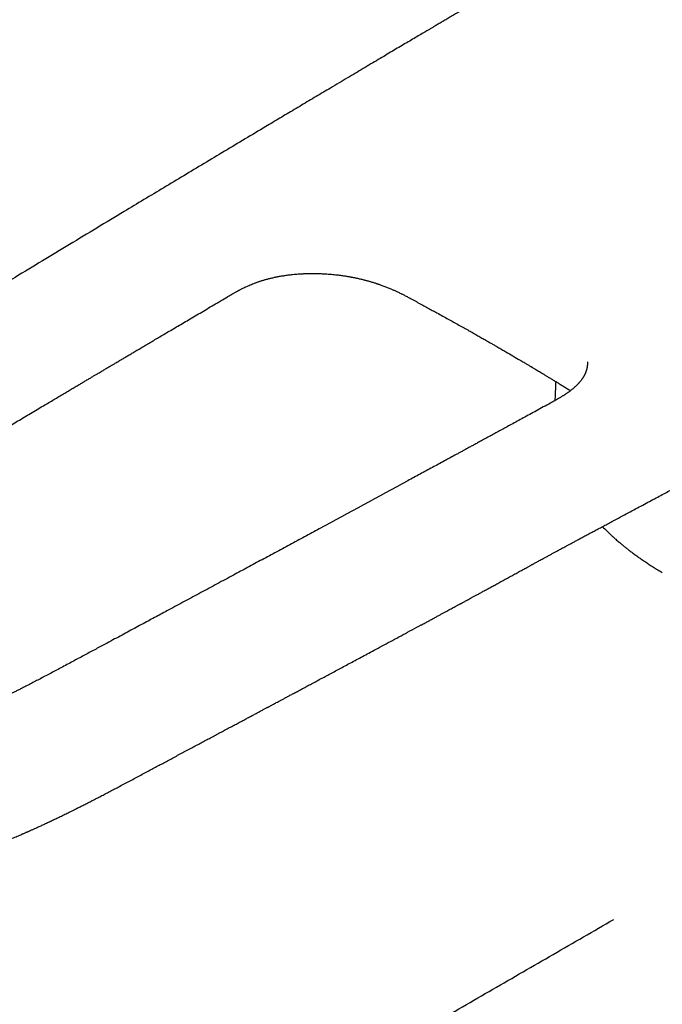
# Model space of a CAD drawing. Header units: millimetres. Extents: x 8 to 623, y 12 to 571.
# Tile 6 of 30: x 510 to 554, y 100 to 168. Entities that reach past the tile are written whole.
import ezdxf

# ---------------------------------------------------------------- set-up
doc = ezdxf.new("R2010")
doc.units = ezdxf.units.MM

msp = doc.modelspace()

# ---------------------------------------------------------------- linework, layer by layer
at = {"color": 7, "linetype": 'Continuous', "lineweight": 30}
for p, q in [((537.071, 148.597), (537.077, 148.594)), ((549.158, 144.295), (549.158, 144.293)), ((511.597, 141.266), (511.588, 141.26))]:
    msp.add_line(p, q, dxfattribs=at)
for points, knots in [([(554.386, 176.554), (554.15, 176.423), (553.682, 176.165), (552.993, 175.782), (552.321, 175.406), (551.666, 175.038), (551.031, 174.679), (550.415, 174.329), (549.818, 173.989), (549.236, 173.656), (548.665, 173.328), (548.105, 173.006), (547.556, 172.69), (547.023, 172.381), (546.504, 172.081), (545.999, 171.789), (545.51, 171.504), (545.01, 171.213), (544.501, 170.917), (543.985, 170.616), (543.488, 170.326), (543.011, 170.048), (542.554, 169.78), (542.124, 169.528), (541.72, 169.291), (541.342, 169.07), (540.982, 168.858), (540.638, 168.656), (540.306, 168.461), (539.986, 168.273), (539.677, 168.091), (539.389, 167.921), (539.119, 167.762), (538.869, 167.615), (538.641, 167.481), (538.436, 167.36), (538.253, 167.252), (538.083, 167.152), (537.921, 167.056), (537.688, 166.918), (537.377, 166.735), (536.983, 166.502), (536.571, 166.258), (536.138, 166.002), (535.684, 165.733), (535.209, 165.452), (534.715, 165.159), (534.203, 164.856), (533.676, 164.543), (533.133, 164.22), (532.576, 163.889), (532, 163.547), (531.449, 163.219), (530.922, 162.906), (530.425, 162.61), (529.921, 162.31), (529.416, 162.009), (528.751, 161.612), (527.929, 161.121), (526.796, 160.445), (525.518, 159.681), (524.096, 158.83), (522.688, 157.986), (521.292, 157.148), (519.909, 156.317), (518.533, 155.49), (516.363, 154.184), (513.397, 152.396), (510.437, 150.608), (508.276, 149.3), (506.908, 148.472), (505.531, 147.637), (504.142, 146.794), (502.742, 145.944), (501.331, 145.087), (499.909, 144.222), (498.619, 143.437), (497.461, 142.731), (496.433, 142.105), (495.392, 141.469), (494.337, 140.825), (493.274, 140.177), (492.204, 139.523), (491.126, 138.863), (490.035, 138.192), (489.17, 137.658), (488.533, 137.266), (488.128, 137.018), (487.722, 136.769), (487.316, 136.521), (486.918, 136.279), (486.533, 136.046), (486.164, 135.824), (485.809, 135.612), (485.467, 135.409), (485.137, 135.214), (484.819, 135.028), (484.516, 134.852), (484.228, 134.687), (483.954, 134.53), (483.696, 134.384), (483.452, 134.247), (483.222, 134.119), (483.007, 134.001), (482.807, 133.891), (482.621, 133.79), (482.446, 133.696), (482.282, 133.608), (482.148, 133.537), (482.041, 133.48), (481.96, 133.437), (481.896, 133.404), (481.851, 133.381), (481.825, 133.367), (481.796, 133.352), (481.759, 133.333), (481.707, 133.306), (481.641, 133.271), (481.559, 133.229), (481.463, 133.18), (481.352, 133.124), (481.189, 133.041), (480.984, 132.939), (480.752, 132.825), (480.54, 132.722), (480.346, 132.629), (480.166, 132.544), (479.999, 132.467), (479.855, 132.401), (479.732, 132.345), (479.626, 132.298), (479.527, 132.253), (479.428, 132.21), (479.314, 132.16), (479.18, 132.102), (479.025, 132.037), (478.861, 131.968), (478.688, 131.898), (478.512, 131.828), (478.337, 131.76), (478.191, 131.704), (478.074, 131.661), (477.987, 131.628), (477.905, 131.599), (477.832, 131.573), (477.763, 131.549), (477.695, 131.525), (477.619, 131.499), (477.533, 131.469), (477.436, 131.437), (477.334, 131.404), (477.23, 131.371), (477.117, 131.336), (476.995, 131.299), (476.869, 131.263), (476.754, 131.23), (476.657, 131.204), (476.573, 131.181), (476.495, 131.161), (476.412, 131.14), (476.325, 131.119), (476.235, 131.097), (476.142, 131.076), (476.044, 131.054), (475.942, 131.032), (475.839, 131.011), (475.737, 130.991), (475.642, 130.973), (475.55, 130.956), (475.462, 130.941), (475.379, 130.927), (475.306, 130.916), (475.242, 130.906), (475.184, 130.898), (475.129, 130.89), (475.068, 130.881), (474.998, 130.872), (474.918, 130.862), (474.827, 130.852), (474.74, 130.842), (474.66, 130.834), (474.595, 130.828), (474.538, 130.823), (474.489, 130.819), (474.447, 130.816), (474.406, 130.813), (474.357, 130.809), (474.297, 130.805), (474.23, 130.801), (474.165, 130.797), (474.105, 130.794), (474.054, 130.791), (474.01, 130.789), (473.968, 130.787), (473.923, 130.785), (473.865, 130.783), (473.794, 130.78), (473.709, 130.777), (473.61, 130.774), (473.498, 130.771), (473.375, 130.768), (473.24, 130.766), (473.092, 130.764), (472.93, 130.761), (472.754, 130.759), (472.565, 130.756), (472.355, 130.753), (472.123, 130.748), (471.869, 130.743), (471.6, 130.738), (471.315, 130.731), (471.12, 130.727), (471.02, 130.725)], [0, 0, 0, 0, 0.0079476, 0.0157241, 0.0233362, 0.0307828, 0.0380632, 0.0450525, 0.0518824, 0.0585532, 0.065065, 0.071546, 0.0778618, 0.0840126, 0.0899985, 0.0958199, 0.1014768, 0.1069694, 0.1131701, 0.1191474, 0.1249015, 0.1304325, 0.1357403, 0.140825, 0.1454148, 0.1498064, 0.1539997, 0.1579947, 0.1617915, 0.1656018, 0.1691892, 0.1725537, 0.1756952, 0.1786138, 0.1813095, 0.183647, 0.1857864, 0.1877277, 0.1895834, 0.1914814, 0.1958717, 0.2004738, 0.2052879, 0.2103139, 0.215649, 0.2212038, 0.2269783, 0.2329725, 0.2391864, 0.2455032, 0.2520318, 0.2587724, 0.2657249, 0.2714395, 0.2772897, 0.2832313, 0.2891607, 0.2950735, 0.3066399, 0.3181425, 0.3350015, 0.3517216, 0.368303, 0.3847455, 0.4010493, 0.4172348, 0.4334056, 0.4778751, 0.5223451, 0.5384294, 0.5546151, 0.5709391, 0.5874016, 0.6040028, 0.6207424, 0.6376203, 0.6546368, 0.6667026, 0.6789118, 0.6912948, 0.7038488, 0.7165765, 0.7292555, 0.7421101, 0.7551289, 0.7682992, 0.7731134, 0.7779458, 0.7827957, 0.7876628, 0.7924991, 0.7970856, 0.8015025, 0.8057503, 0.8098296, 0.8138189, 0.8176336, 0.8212742, 0.8247407, 0.8280333, 0.8311522, 0.8340975, 0.8368696, 0.8394688, 0.8418955, 0.8441499, 0.8462583, 0.8482536, 0.850136, 0.8511673, 0.8521613, 0.8531164, 0.8535014, 0.8538041, 0.8540878, 0.8545411, 0.8551766, 0.8559942, 0.8569939, 0.8581753, 0.8595384, 0.8610827, 0.8641881, 0.8671054, 0.8696687, 0.8720676, 0.8743023, 0.8763733, 0.8782888, 0.8796928, 0.8810081, 0.8822348, 0.8834319, 0.8847314, 0.8865443, 0.8885083, 0.8906032, 0.8928286, 0.8951175, 0.897359, 0.8995515, 0.9007577, 0.9019069, 0.9029628, 0.9039257, 0.9047959, 0.9056489, 0.9066069, 0.9077838, 0.9090886, 0.9104554, 0.9118392, 0.9132402, 0.9150156, 0.9167642, 0.9183363, 0.9197238, 0.9207238, 0.9217933, 0.922946, 0.9241839, 0.9254029, 0.9266986, 0.9280704, 0.9295, 0.9309802, 0.932459, 0.9338145, 0.9350418, 0.9364027, 0.9375897, 0.9386463, 0.939573, 0.940381, 0.9411312, 0.9420189, 0.9430452, 0.944223, 0.9455564, 0.947046, 0.9481238, 0.9491081, 0.9499579, 0.950673, 0.9512588, 0.9518505, 0.9525053, 0.9534447, 0.9544828, 0.9554687, 0.9563431, 0.9571052, 0.9577547, 0.9582911, 0.958924, 0.9597483, 0.9607656, 0.9619771, 0.9633843, 0.9649886, 0.9667163, 0.9686296, 0.9707311, 0.9730241, 0.9755106, 0.9781866, 0.9810476, 0.9844052, 0.9879798, 0.9917707, 0.9957775, 1, 1, 1, 1]), ([(524.296, 148.776), (524.319, 148.79), (524.384, 148.827), (524.484, 148.886), (524.595, 148.95), (524.693, 149.007), (524.78, 149.057), (524.856, 149.1), (524.925, 149.138), (524.983, 149.17), (525.032, 149.196), (525.077, 149.221), (525.13, 149.249), (525.2, 149.286), (525.282, 149.328), (525.385, 149.38), (525.506, 149.439), (525.649, 149.506), (525.798, 149.572), (525.958, 149.639), (526.096, 149.694), (526.214, 149.738), (526.306, 149.772), (526.401, 149.806), (526.496, 149.838), (526.586, 149.868), (526.673, 149.896), (526.759, 149.923), (526.853, 149.95), (526.955, 149.98), (527.096, 150.018), (527.276, 150.064), (527.496, 150.115), (527.726, 150.163), (527.971, 150.209), (528.231, 150.251), (528.508, 150.29), (528.767, 150.32), (528.998, 150.342), (529.191, 150.357), (529.349, 150.368), (529.474, 150.374), (529.565, 150.379), (529.644, 150.382), (529.705, 150.384), (529.755, 150.386), (529.807, 150.388), (529.871, 150.389), (529.951, 150.391), (530.047, 150.392), (530.156, 150.393), (530.326, 150.393), (530.558, 150.389), (530.855, 150.378), (531.17, 150.36), (531.445, 150.339), (531.675, 150.316), (531.851, 150.297), (532.018, 150.277), (532.171, 150.257), (532.31, 150.237), (532.436, 150.218), (532.551, 150.199), (532.652, 150.182), (532.74, 150.167), (532.813, 150.154), (532.877, 150.142), (532.943, 150.13), (533.023, 150.114), (533.118, 150.095), (533.228, 150.072), (533.346, 150.046), (533.468, 150.018), (533.586, 149.99), (533.696, 149.963), (533.797, 149.937), (533.889, 149.913), (533.975, 149.889), (534.058, 149.866), (534.144, 149.842), (534.236, 149.814), (534.336, 149.784), (534.441, 149.752), (534.536, 149.721), (534.613, 149.696), (534.667, 149.678), (534.71, 149.663), (534.752, 149.649), (534.801, 149.632), (534.877, 149.605), (534.977, 149.569), (535.099, 149.524), (535.222, 149.477), (535.343, 149.429), (535.461, 149.381), (535.571, 149.335), (535.675, 149.29), (535.769, 149.249), (535.861, 149.207), (535.956, 149.164), (536.057, 149.116), (536.162, 149.066), (536.258, 149.019), (536.348, 148.975), (536.434, 148.931), (536.533, 148.881), (536.647, 148.822), (536.775, 148.755), (536.918, 148.679), (537.018, 148.625), (537.071, 148.596)], [0, 0, 0, 0, 0.007101, 0.019414, 0.030476, 0.040339, 0.049046, 0.056633, 0.063126, 0.06935, 0.074143, 0.077523, 0.083018, 0.090309, 0.099138, 0.108054, 0.121767, 0.134996, 0.149967, 0.16449, 0.179887, 0.187885, 0.196048, 0.204331, 0.212734, 0.220653, 0.227571, 0.234705, 0.242302, 0.250631, 0.259559, 0.276143, 0.293121, 0.310537, 0.328724, 0.347765, 0.367665, 0.388342, 0.402835, 0.416301, 0.428734, 0.435577, 0.442048, 0.447532, 0.451664, 0.454559, 0.457822, 0.462161, 0.467576, 0.474068, 0.481625, 0.489699, 0.508506, 0.528443, 0.549509, 0.571705, 0.583782, 0.595926, 0.607218, 0.61757, 0.62698, 0.63545, 0.643464, 0.650402, 0.656273, 0.661525, 0.665414, 0.66959, 0.675148, 0.682125, 0.689554, 0.698113, 0.707102, 0.715516, 0.723348, 0.730598, 0.737268, 0.743357, 0.749266, 0.755498, 0.762341, 0.769796, 0.777863, 0.78602, 0.791276, 0.795419, 0.79845, 0.801299, 0.805113, 0.809895, 0.819055, 0.828961, 0.838847, 0.848714, 0.858564, 0.868023, 0.876363, 0.884643, 0.892073, 0.900258, 0.909182, 0.918456, 0.928043, 0.9347, 0.942248, 0.951077, 0.961221, 0.972718, 0.985623, 1, 1, 1, 1]), ([(511.591, 141.254), (511.715, 141.328), (511.958, 141.472), (512.315, 141.684), (512.656, 141.887), (512.982, 142.08), (513.29, 142.263), (513.58, 142.436), (513.854, 142.598), (514.113, 142.752), (514.357, 142.897), (514.588, 143.034), (514.805, 143.163), (515.006, 143.282), (515.191, 143.392), (515.359, 143.492), (515.511, 143.582), (515.647, 143.663), (515.768, 143.734), (515.867, 143.793), (515.945, 143.839), (516.007, 143.876), (516.063, 143.909), (516.113, 143.938), (516.155, 143.964), (516.188, 143.983), (516.215, 143.999), (516.245, 144.017), (516.284, 144.04), (516.339, 144.072), (516.409, 144.114), (516.497, 144.166), (516.603, 144.229), (516.725, 144.301), (516.86, 144.381), (517.026, 144.48), (517.225, 144.597), (517.459, 144.736), (517.711, 144.885), (517.983, 145.046), (518.273, 145.217), (518.575, 145.396), (518.889, 145.582), (519.214, 145.774), (519.556, 145.976), (519.914, 146.187), (520.289, 146.409), (520.681, 146.641), (521.089, 146.882), (521.514, 147.133), (521.955, 147.394), (522.411, 147.663), (522.88, 147.941), (523.363, 148.225), (523.836, 148.504), (524.148, 148.688), (524.294, 148.774)], [0, 0, 0, 0, 0.029361, 0.057484, 0.084369, 0.110015, 0.134423, 0.15719, 0.178762, 0.19914, 0.218323, 0.236628, 0.253694, 0.269522, 0.284112, 0.297463, 0.30937, 0.320083, 0.329601, 0.337924, 0.343435, 0.348259, 0.352399, 0.356804, 0.360021, 0.362496, 0.364628, 0.36648, 0.36964, 0.37394, 0.37938, 0.386474, 0.394877, 0.404589, 0.415398, 0.427001, 0.444022, 0.462504, 0.482446, 0.503849, 0.526712, 0.551036, 0.575308, 0.600879, 0.627748, 0.655915, 0.685382, 0.716146, 0.74821, 0.781572, 0.816232, 0.852191, 0.888772, 0.926606, 0.965693, 1, 1, 1, 1]), ([(537.076, 148.593), (537.196, 148.528), (537.433, 148.4), (537.782, 148.21), (538.121, 148.026), (538.448, 147.847), (538.797, 147.656), (539.164, 147.454), (539.547, 147.243), (539.921, 147.035), (540.286, 146.831), (540.64, 146.633), (540.976, 146.444), (541.293, 146.265), (541.591, 146.096), (541.871, 145.937), (542.133, 145.787), (542.377, 145.647), (542.604, 145.517), (542.8, 145.405), (542.967, 145.308), (543.112, 145.224), (543.251, 145.143), (543.39, 145.063), (543.647, 144.913), (544.021, 144.695), (544.389, 144.478), (544.635, 144.334), (544.758, 144.261), (544.873, 144.192), (544.977, 144.131), (545.066, 144.078), (545.138, 144.035), (545.195, 144.001), (545.236, 143.977), (545.274, 143.954), (545.314, 143.93), (545.372, 143.896), (545.447, 143.851), (545.542, 143.794), (545.653, 143.727), (545.781, 143.651), (545.922, 143.566), (546.075, 143.474), (546.238, 143.376), (546.416, 143.268), (546.607, 143.152), (546.812, 143.028), (547.026, 142.897), (547.248, 142.761), (547.477, 142.62), (547.719, 142.471), (547.893, 142.363), (547.986, 142.305), (547.996, 142.299)], [0, 0, 0, 0, 0.030699, 0.060508, 0.089525, 0.117759, 0.145212, 0.179983, 0.213415, 0.24551, 0.278413, 0.309781, 0.339615, 0.367913, 0.394677, 0.419908, 0.443604, 0.465767, 0.486397, 0.505493, 0.519422, 0.532453, 0.545248, 0.558018, 0.570763, 0.616631, 0.66217, 0.674042, 0.685891, 0.697026, 0.706817, 0.715265, 0.722369, 0.727364, 0.731382, 0.734158, 0.738041, 0.743038, 0.750505, 0.759577, 0.770253, 0.782533, 0.796417, 0.810823, 0.826626, 0.843827, 0.862424, 0.882419, 0.90381, 0.925255, 0.947948, 0.971884, 0.997039, 1, 1, 1, 1]), ([(549.16, 144.293), (549.161, 144.274), (549.163, 144.238), (549.163, 144.175), (549.161, 144.121), (549.159, 144.082), (549.156, 144.049), (549.153, 144.021), (549.15, 143.996), (549.147, 143.971), (549.144, 143.949), (549.141, 143.93), (549.137, 143.909), (549.131, 143.876), (549.123, 143.836), (549.113, 143.794), (549.103, 143.756), (549.092, 143.716), (549.08, 143.676), (549.067, 143.637), (549.054, 143.601), (549.041, 143.566), (549.027, 143.532), (549.014, 143.5), (549.001, 143.471), (548.987, 143.441), (548.973, 143.412), (548.96, 143.386), (548.951, 143.368), (548.942, 143.35), (548.932, 143.332), (548.92, 143.311), (548.904, 143.282), (548.884, 143.247), (548.859, 143.207), (548.835, 143.169), (548.81, 143.131), (548.78, 143.087), (548.743, 143.036), (548.703, 142.984), (548.661, 142.93), (548.618, 142.879), (548.576, 142.83), (548.535, 142.785), (548.492, 142.739), (548.449, 142.695), (548.41, 142.656), (548.375, 142.623), (548.339, 142.588), (548.297, 142.55), (548.249, 142.506), (548.196, 142.46), (548.142, 142.415), (548.086, 142.37), (548.027, 142.323), (547.962, 142.272), (547.892, 142.22), (547.83, 142.176), (547.78, 142.141), (547.746, 142.117), (547.717, 142.097), (547.693, 142.081), (547.668, 142.064), (547.639, 142.045), (547.6, 142.019), (547.552, 141.988), (547.494, 141.951), (547.425, 141.908), (547.345, 141.859), (547.254, 141.805), (547.151, 141.744), (547.035, 141.678), (546.906, 141.605), (546.763, 141.526), (546.663, 141.471), (546.611, 141.442)], [0, 0, 0, 0, 0.023384, 0.043571, 0.060508, 0.074423, 0.08788, 0.096103, 0.105557, 0.115573, 0.123557, 0.129727, 0.137342, 0.147015, 0.166294, 0.181783, 0.195077, 0.208965, 0.225808, 0.23962, 0.252709, 0.265299, 0.278703, 0.290022, 0.299679, 0.310463, 0.322628, 0.330915, 0.337364, 0.342833, 0.349203, 0.356543, 0.364799, 0.379522, 0.393544, 0.406409, 0.418105, 0.432635, 0.451144, 0.469886, 0.486126, 0.50498, 0.521472, 0.534726, 0.549922, 0.56705, 0.578336, 0.589173, 0.600068, 0.61265, 0.627053, 0.643237, 0.658819, 0.672533, 0.688681, 0.705688, 0.723614, 0.741682, 0.751425, 0.759724, 0.766568, 0.771951, 0.776865, 0.783484, 0.79215, 0.802882, 0.815702, 0.830644, 0.847749, 0.867073, 0.888684, 0.912668, 0.939129, 0.96819, 1, 1, 1, 1]), ([(551.037, 133.357), (551.219, 133.455), (551.576, 133.645), (552.102, 133.927), (552.609, 134.198), (553.097, 134.459), (553.566, 134.71), (554.008, 134.947), (554.423, 135.17), (554.814, 135.379), (555.187, 135.579), (555.543, 135.77), (555.883, 135.952), (556.206, 136.125), (556.512, 136.29), (556.802, 136.445), (557.074, 136.591), (557.329, 136.728), (557.565, 136.855), (557.784, 136.972), (557.986, 137.081), (558.171, 137.18), (558.338, 137.27), (558.487, 137.35), (558.623, 137.424), (558.748, 137.491), (558.864, 137.553), (558.97, 137.61), (559.066, 137.662), (559.152, 137.708), (559.231, 137.75), (559.303, 137.789), (559.381, 137.831), (559.472, 137.88), (559.585, 137.94), (559.713, 138.009), (559.852, 138.084), (560.048, 138.19), (560.299, 138.325), (560.602, 138.488), (560.909, 138.653), (561.22, 138.821), (561.496, 138.969), (561.735, 139.098), (561.94, 139.209), (562.158, 139.327), (562.394, 139.454), (562.647, 139.59), (562.918, 139.736), (563.204, 139.891), (563.506, 140.054), (563.825, 140.226), (564.159, 140.406), (564.509, 140.595), (564.874, 140.793), (565.256, 140.999), (565.653, 141.214), (566.065, 141.437), (566.491, 141.667), (566.93, 141.905), (567.381, 142.15), (567.848, 142.403), (568.333, 142.666), (568.837, 142.94), (569.361, 143.224), (569.846, 143.487), (570.156, 143.656), (570.287, 143.728)], [0, 0, 0, 0, 0.028192, 0.055408, 0.081646, 0.106908, 0.131193, 0.154501, 0.175583, 0.195796, 0.215141, 0.233618, 0.251226, 0.267966, 0.283838, 0.298842, 0.312977, 0.326244, 0.338429, 0.349776, 0.360286, 0.369958, 0.378491, 0.386245, 0.393232, 0.399689, 0.405709, 0.411291, 0.416153, 0.420625, 0.424709, 0.428404, 0.431839, 0.436834, 0.442665, 0.449334, 0.456761, 0.464423, 0.479877, 0.495866, 0.511557, 0.527732, 0.544391, 0.554435, 0.564996, 0.576355, 0.588513, 0.601743, 0.615803, 0.630695, 0.646419, 0.662974, 0.680361, 0.698579, 0.717586, 0.737421, 0.758084, 0.779575, 0.801893, 0.824619, 0.848144, 0.872467, 0.897589, 0.924048, 0.951339, 0.979462, 1, 1, 1, 1]), ([(546.973, 142.929), (546.97, 142.876), (546.961, 142.653), (546.943, 142.253), (546.927, 141.867), (546.918, 141.651), (546.916, 141.611)], [0, 0, 0, 0, 0.121216, 0.508429, 0.909011, 1, 1, 1, 1]), ([(546.611, 141.443), (546.446, 141.352), (546.122, 141.175), (545.644, 140.914), (545.184, 140.663), (544.741, 140.421), (544.316, 140.188), (543.915, 139.97), (543.538, 139.764), (543.185, 139.571), (542.847, 139.387), (542.524, 139.211), (542.217, 139.044), (541.926, 138.885), (541.65, 138.734), (541.39, 138.593), (541.145, 138.459), (540.917, 138.335), (540.704, 138.219), (540.501, 138.109), (540.302, 138), (539.896, 137.779), (539.28, 137.444), (538.448, 136.992), (537.605, 136.534), (535.004, 135.121), (532.343, 133.679), (529.624, 132.209), (528.604, 131.658), (527.586, 131.108), (526.574, 130.562), (525.575, 130.024), (524.725, 129.566), (524.019, 129.186), (523.453, 128.882), (522.891, 128.579), (522.332, 128.278), (521.776, 127.979), (521.222, 127.682), (520.67, 127.385), (520.162, 127.112), (519.694, 126.861), (519.261, 126.629), (518.813, 126.388), (518.351, 126.139), (517.876, 125.884), (517.389, 125.622), (516.891, 125.353), (516.378, 125.078), (515.912, 124.827), (515.495, 124.602), (515.129, 124.406), (514.757, 124.206), (514.381, 124.004), (514.005, 123.803), (513.615, 123.594), (513.215, 123.38), (512.806, 123.161), (512.412, 122.951), (512.029, 122.748), (511.659, 122.553), (511.301, 122.365), (510.957, 122.186), (510.628, 122.015), (510.334, 121.864), (510.074, 121.732), (509.846, 121.616), (509.626, 121.505), (509.413, 121.398), (509.18, 121.282), (508.92, 121.154), (508.631, 121.012), (508.328, 120.866), (508.079, 120.747), (507.887, 120.656), (507.759, 120.596), (507.635, 120.538), (507.52, 120.484), (507.418, 120.437), (507.33, 120.396), (507.254, 120.361), (507.179, 120.327), (507.094, 120.288), (506.989, 120.24), (506.866, 120.185), (506.727, 120.122), (506.572, 120.054), (506.401, 119.978), (506.215, 119.897), (505.995, 119.802), (505.741, 119.694), (505.456, 119.575), (505.16, 119.454), (504.853, 119.332), (504.536, 119.209), (504.281, 119.112), (504.09, 119.042), (503.974, 118.999), (503.87, 118.962), (503.788, 118.933), (503.726, 118.911), (503.681, 118.895), (503.646, 118.883), (503.614, 118.871), (503.577, 118.859), (503.527, 118.841), (503.464, 118.82), (503.392, 118.795), (503.315, 118.769), (503.238, 118.743), (503.112, 118.702), (502.938, 118.645), (502.711, 118.574), (502.526, 118.518), (502.381, 118.476), (502.281, 118.447), (502.18, 118.418), (502.083, 118.391), (501.995, 118.367), (501.928, 118.349), (501.88, 118.336), (501.847, 118.327), (501.819, 118.32), (501.79, 118.312), (501.753, 118.303), (501.704, 118.29), (501.643, 118.274), (501.57, 118.256), (501.457, 118.228), (501.311, 118.193), (501.141, 118.155), (500.993, 118.122), (500.866, 118.096), (500.76, 118.074), (500.666, 118.056), (500.588, 118.041), (500.529, 118.03), (500.488, 118.023), (500.459, 118.018), (500.427, 118.012), (500.385, 118.005), (500.327, 117.995), (500.211, 117.975), (500.05, 117.95), (499.851, 117.922), (499.668, 117.899), (499.519, 117.882), (499.402, 117.87), (499.312, 117.861), (499.223, 117.853), (499.133, 117.846), (499.038, 117.838), (498.935, 117.831), (498.838, 117.825), (498.748, 117.82), (498.671, 117.817), (498.599, 117.813), (498.539, 117.811), (498.495, 117.81), (498.465, 117.809), (498.444, 117.808), (498.424, 117.807), (498.402, 117.807), (498.366, 117.806), (498.314, 117.804), (498.242, 117.803), (498.159, 117.801), (498.066, 117.801), (497.955, 117.8), (497.825, 117.8), (497.675, 117.802), (497.548, 117.805), (497.448, 117.807), (497.382, 117.809), (497.324, 117.811), (497.279, 117.812), (497.247, 117.814), (497.227, 117.814), (497.21, 117.815), (497.185, 117.816), (497.142, 117.818), (497.082, 117.82), (497.005, 117.824), (496.912, 117.829), (496.801, 117.835), (496.674, 117.842), (496.528, 117.85), (496.366, 117.859), (496.185, 117.87), (495.995, 117.881), (495.796, 117.894), (495.59, 117.906), (495.369, 117.92), (495.134, 117.935), (494.886, 117.951), (494.627, 117.967), (494.355, 117.984), (494.169, 117.995), (494.073, 118.001), (494.073, 118.001)], [0, 0, 0, 0, 0.009345, 0.018361, 0.027048, 0.035406, 0.043434, 0.051134, 0.058091, 0.064756, 0.071129, 0.077208, 0.082995, 0.088489, 0.09369, 0.098599, 0.103215, 0.107538, 0.111499, 0.115247, 0.118994, 0.122756, 0.138173, 0.153831, 0.169729, 0.185804, 0.300694, 0.319842, 0.33899, 0.358138, 0.377207, 0.395951, 0.414354, 0.425039, 0.435633, 0.44617, 0.45665, 0.467074, 0.47744, 0.48775, 0.498119, 0.505945, 0.514049, 0.522435, 0.531102, 0.540049, 0.549108, 0.558436, 0.568032, 0.577895, 0.584618, 0.591458, 0.598416, 0.60549, 0.612587, 0.619501, 0.627405, 0.635046, 0.642423, 0.649537, 0.65651, 0.663211, 0.669639, 0.675797, 0.681683, 0.686117, 0.690385, 0.694486, 0.698422, 0.70238, 0.707554, 0.71298, 0.718655, 0.724581, 0.726977, 0.729411, 0.731801, 0.733954, 0.735864, 0.737531, 0.738954, 0.740135, 0.741749, 0.743732, 0.746055, 0.748675, 0.751589, 0.754798, 0.758301, 0.762099, 0.767246, 0.772631, 0.77822, 0.784013, 0.790008, 0.796204, 0.798544, 0.800836, 0.802816, 0.804462, 0.805522, 0.806376, 0.807024, 0.807515, 0.808204, 0.809152, 0.810358, 0.811805, 0.813295, 0.814774, 0.81624, 0.820524, 0.824786, 0.82934, 0.831217, 0.833144, 0.83512, 0.837096, 0.838806, 0.840211, 0.840985, 0.84162, 0.842119, 0.8426, 0.843326, 0.844284, 0.845487, 0.846933, 0.848534, 0.852162, 0.855511, 0.858581, 0.860903, 0.863035, 0.864908, 0.866474, 0.867734, 0.868393, 0.86892, 0.869468, 0.870322, 0.871489, 0.872967, 0.877265, 0.881282, 0.885024, 0.888506, 0.890396, 0.892233, 0.894042, 0.895897, 0.897808, 0.899913, 0.902265, 0.903837, 0.905504, 0.907064, 0.908323, 0.90928, 0.90982, 0.91019, 0.910581, 0.911052, 0.911601, 0.912818, 0.914302, 0.916054, 0.91802, 0.920108, 0.923026, 0.926153, 0.929494, 0.930991, 0.932461, 0.933679, 0.934625, 0.935298, 0.935698, 0.93587, 0.936374, 0.937246, 0.938487, 0.940042, 0.941946, 0.944201, 0.94681, 0.949773, 0.953094, 0.956773, 0.960813, 0.964739, 0.968956, 0.973463, 0.97826, 0.983344, 0.988615, 0.994158, 0.999968, 1, 1, 1, 1]), ([(480.203, 123.415), (480.215, 123.419), (480.263, 123.434), (480.348, 123.463), (480.458, 123.5), (480.561, 123.536), (480.658, 123.569), (480.747, 123.601), (480.832, 123.632), (480.909, 123.66), (480.973, 123.683), (481.026, 123.703), (481.074, 123.721), (481.127, 123.741), (481.193, 123.766), (481.272, 123.796), (481.38, 123.838), (481.514, 123.89), (481.669, 123.953), (481.824, 124.016), (481.952, 124.069), (482.051, 124.11), (482.123, 124.141), (482.191, 124.17), (482.255, 124.197), (482.31, 124.22), (482.354, 124.24), (482.39, 124.255), (482.425, 124.271), (482.464, 124.288), (482.511, 124.308), (482.565, 124.332), (482.64, 124.365), (482.741, 124.41), (482.87, 124.468), (483.019, 124.536), (483.185, 124.613), (483.369, 124.698), (483.567, 124.792), (483.778, 124.893), (483.955, 124.979), (484.089, 125.045), (484.173, 125.087), (484.246, 125.123), (484.308, 125.154), (484.362, 125.181), (484.412, 125.206), (484.462, 125.231), (484.522, 125.261), (484.596, 125.299), (484.686, 125.345), (484.794, 125.4), (484.923, 125.466), (485.073, 125.544), (485.235, 125.628), (485.42, 125.726), (485.628, 125.837), (485.862, 125.962), (486.109, 126.096), (486.371, 126.24), (486.647, 126.392), (486.921, 126.545), (487.192, 126.698), (487.452, 126.845), (487.707, 126.99), (487.953, 127.131), (488.187, 127.266), (488.41, 127.396), (488.586, 127.498), (488.719, 127.576), (488.813, 127.631), (488.902, 127.683), (488.981, 127.729), (489.047, 127.768), (489.098, 127.798), (489.135, 127.82), (489.161, 127.836), (489.181, 127.847), (489.197, 127.857), (489.214, 127.867), (489.237, 127.88), (489.269, 127.899), (489.312, 127.925), (489.365, 127.956), (489.429, 127.994), (489.509, 128.041), (489.607, 128.099), (489.723, 128.168), (489.853, 128.246), (489.999, 128.333), (490.161, 128.429), (490.339, 128.536), (490.531, 128.651), (490.739, 128.776), (490.96, 128.909), (491.194, 129.05), (491.441, 129.199), (491.702, 129.357), (491.98, 129.524), (492.274, 129.702), (492.584, 129.89), (492.909, 130.086), (493.248, 130.291), (493.603, 130.505), (493.972, 130.727), (494.356, 130.958), (494.754, 131.198), (495.167, 131.446), (495.595, 131.703), (496.037, 131.969), (496.493, 132.242), (496.96, 132.523), (497.44, 132.811), (497.934, 133.107), (498.447, 133.414), (498.978, 133.732), (499.527, 134.061), (500.092, 134.399), (500.672, 134.746), (501.267, 135.102), (501.877, 135.467), (502.502, 135.84), (503.143, 136.223), (503.799, 136.614), (504.47, 137.015), (505.156, 137.424), (505.858, 137.842), (506.574, 138.27), (507.331, 138.721), (508.13, 139.196), (508.971, 139.697), (509.831, 140.209), (510.71, 140.731), (511.301, 141.083), (511.6, 141.26)], [0, 0, 0, 0, 0.001123, 0.004449, 0.007877, 0.011342, 0.01409, 0.01686, 0.019612, 0.022024, 0.024025, 0.025618, 0.026919, 0.02852, 0.030607, 0.033111, 0.035937, 0.040799, 0.045672, 0.050555, 0.055322, 0.057674, 0.059924, 0.062073, 0.064122, 0.065909, 0.067246, 0.068318, 0.069319, 0.070556, 0.07203, 0.07374, 0.075684, 0.079214, 0.08332, 0.08794, 0.093322, 0.099144, 0.105401, 0.112092, 0.119212, 0.122152, 0.124832, 0.127149, 0.129103, 0.130696, 0.132319, 0.133857, 0.135376, 0.138063, 0.140909, 0.143961, 0.148371, 0.15315, 0.158294, 0.163797, 0.170774, 0.178207, 0.186091, 0.194425, 0.203206, 0.212432, 0.220656, 0.229135, 0.237294, 0.245002, 0.252593, 0.259693, 0.266305, 0.269429, 0.272431, 0.275313, 0.27788, 0.279989, 0.281641, 0.282781, 0.28354, 0.284149, 0.284662, 0.285079, 0.285795, 0.286827, 0.2882, 0.289912, 0.291963, 0.294352, 0.297602, 0.301321, 0.305506, 0.310158, 0.315372, 0.321066, 0.327239, 0.333888, 0.341013, 0.348472, 0.356386, 0.364754, 0.373573, 0.383037, 0.392969, 0.40337, 0.414241, 0.425584, 0.437397, 0.449683, 0.462414, 0.47562, 0.489302, 0.503465, 0.518112, 0.532974, 0.548312, 0.564115, 0.580379, 0.597451, 0.615003, 0.633036, 0.651549, 0.670543, 0.690019, 0.709976, 0.730413, 0.751331, 0.77273, 0.79461, 0.816971, 0.839812, 0.863134, 0.889344, 0.916136, 0.943509, 0.971463, 1, 1, 1, 1]), ([(537.676, 126.116), (537.768, 126.165), (537.945, 126.261), (538.204, 126.4), (538.448, 126.532), (538.678, 126.656), (538.892, 126.772), (539.09, 126.879), (539.273, 126.977), (539.442, 127.069), (539.603, 127.156), (539.754, 127.238), (539.894, 127.314), (540.017, 127.38), (540.121, 127.436), (540.207, 127.483), (540.272, 127.519), (540.319, 127.544), (540.349, 127.56), (540.369, 127.571), (540.384, 127.579), (540.4, 127.588), (540.424, 127.601), (540.458, 127.619), (540.501, 127.642), (540.563, 127.676), (540.646, 127.721), (540.753, 127.78), (540.877, 127.847), (541.017, 127.923), (541.175, 128.009), (541.347, 128.102), (541.534, 128.204), (541.744, 128.319), (541.976, 128.446), (542.23, 128.584), (542.493, 128.728), (542.765, 128.877), (543.046, 129.031), (543.336, 129.19), (543.634, 129.353), (543.885, 129.491), (544.085, 129.601), (544.233, 129.682), (544.382, 129.764), (544.534, 129.847), (544.685, 129.929), (544.829, 130.009), (544.954, 130.077), (545.06, 130.135), (545.148, 130.183), (545.228, 130.227), (545.298, 130.265), (545.357, 130.298), (545.405, 130.324), (545.458, 130.352), (545.523, 130.388), (545.612, 130.437), (545.719, 130.495), (545.841, 130.562), (545.971, 130.633), (546.124, 130.716), (546.29, 130.806), (546.467, 130.902), (546.611, 130.981), (546.727, 131.044), (546.817, 131.092), (546.907, 131.141), (547.006, 131.195), (547.119, 131.256), (547.243, 131.323), (547.38, 131.397), (547.527, 131.476), (547.688, 131.563), (547.862, 131.657), (548.054, 131.76), (548.264, 131.873), (548.492, 131.996), (548.736, 132.127), (548.995, 132.265), (549.269, 132.412), (549.552, 132.563), (549.843, 132.719), (550.143, 132.88), (550.456, 133.047), (550.755, 133.207), (550.951, 133.311), (551.037, 133.357)], [0, 0, 0, 0, 0.020345, 0.039604, 0.057778, 0.074867, 0.09087, 0.105531, 0.119145, 0.131712, 0.143232, 0.155052, 0.165521, 0.174637, 0.182401, 0.188813, 0.193873, 0.197012, 0.199242, 0.200565, 0.201485, 0.202669, 0.20412, 0.206935, 0.210187, 0.213739, 0.220827, 0.228872, 0.237872, 0.248576, 0.260378, 0.273277, 0.287273, 0.302366, 0.320507, 0.33962, 0.359398, 0.379839, 0.400944, 0.422713, 0.445145, 0.468242, 0.479218, 0.490339, 0.501603, 0.513011, 0.524555, 0.535568, 0.545621, 0.552845, 0.559477, 0.565515, 0.570865, 0.575318, 0.57887, 0.581792, 0.587092, 0.593757, 0.601788, 0.611184, 0.621382, 0.631162, 0.645602, 0.658905, 0.671072, 0.678223, 0.684915, 0.691325, 0.698639, 0.707073, 0.716627, 0.726661, 0.737691, 0.749717, 0.762739, 0.776756, 0.792711, 0.809787, 0.827982, 0.847298, 0.867734, 0.889291, 0.910641, 0.932988, 0.956331, 0.980669, 1, 1, 1, 1]), ([(550.203, 132.912), (550.207, 132.908), (550.303, 132.809), (550.493, 132.618), (550.71, 132.411), (550.858, 132.273), (550.938, 132.2), (551.027, 132.119), (551.127, 132.031), (551.237, 131.934), (551.362, 131.827), (551.504, 131.707), (551.663, 131.576), (551.837, 131.436), (552.026, 131.288), (552.231, 131.132), (552.452, 130.969), (552.683, 130.803), (552.923, 130.636), (553.173, 130.468), (553.438, 130.294), (553.72, 130.116), (554.02, 129.933), (554.228, 129.812), (554.334, 129.75)], [0, 0, 0, 0, 0.003301, 0.084994, 0.164434, 0.18485, 0.206178, 0.230046, 0.256466, 0.285434, 0.316947, 0.354218, 0.394497, 0.437771, 0.484042, 0.533322, 0.585617, 0.640935, 0.694309, 0.750245, 0.80876, 0.869874, 0.933611, 1, 1, 1, 1]), ([(495.079, 109.344), (495.135, 109.34), (495.246, 109.333), (495.407, 109.323), (495.557, 109.313), (495.693, 109.305), (495.816, 109.297), (495.926, 109.29), (496.023, 109.284), (496.107, 109.278), (496.202, 109.272), (496.315, 109.265), (496.455, 109.256), (496.608, 109.246), (496.762, 109.235), (496.914, 109.225), (497.062, 109.215), (497.207, 109.206), (497.344, 109.197), (497.46, 109.189), (497.557, 109.182), (497.636, 109.177), (497.707, 109.172), (497.774, 109.168), (497.845, 109.164), (497.929, 109.158), (498.026, 109.152), (498.132, 109.146), (498.243, 109.14), (498.355, 109.134), (498.472, 109.128), (498.593, 109.122), (498.715, 109.117), (498.831, 109.113), (498.927, 109.11), (499.006, 109.107), (499.074, 109.105), (499.147, 109.103), (499.225, 109.102), (499.3, 109.1), (499.367, 109.099), (499.431, 109.098), (499.502, 109.097), (499.582, 109.097), (499.664, 109.097), (499.74, 109.097), (499.81, 109.097), (499.882, 109.097), (499.959, 109.098), (500.042, 109.099), (500.126, 109.101), (500.207, 109.103), (500.297, 109.105), (500.391, 109.109), (500.491, 109.112), (500.584, 109.116), (500.681, 109.121), (500.79, 109.127), (500.914, 109.134), (501.045, 109.143), (501.172, 109.153), (501.277, 109.162), (501.36, 109.169), (501.422, 109.174), (501.479, 109.18), (501.541, 109.186), (501.624, 109.194), (501.725, 109.205), (501.838, 109.218), (501.94, 109.23), (502.029, 109.241), (502.103, 109.251), (502.168, 109.259), (502.22, 109.266), (502.261, 109.272), (502.298, 109.277), (502.34, 109.283), (502.399, 109.291), (502.472, 109.302), (502.554, 109.315), (502.636, 109.327), (502.714, 109.34), (502.783, 109.351), (502.841, 109.361), (502.891, 109.369), (502.942, 109.378), (503.005, 109.389), (503.082, 109.403), (503.17, 109.419), (503.261, 109.436), (503.349, 109.453), (503.431, 109.469), (503.508, 109.484), (503.577, 109.498), (503.635, 109.51), (503.685, 109.521), (503.735, 109.531), (503.794, 109.544), (503.868, 109.56), (503.952, 109.579), (504.053, 109.601), (504.165, 109.627), (504.285, 109.655), (504.4, 109.683), (504.494, 109.706), (504.566, 109.724), (504.614, 109.736), (504.654, 109.746), (504.688, 109.755), (504.724, 109.764), (504.772, 109.777), (504.837, 109.794), (504.917, 109.815), (505.003, 109.838), (505.108, 109.866), (505.223, 109.898), (505.348, 109.933), (505.463, 109.966), (505.584, 110.002), (505.711, 110.039), (505.848, 110.08), (505.965, 110.116), (506.066, 110.148), (506.154, 110.175), (506.253, 110.207), (506.35, 110.238), (506.441, 110.267), (506.526, 110.295), (506.616, 110.325), (506.705, 110.355), (506.787, 110.382), (506.854, 110.405), (506.904, 110.422), (506.944, 110.435), (506.984, 110.449), (507.036, 110.467), (507.103, 110.49), (507.184, 110.518), (507.313, 110.564), (507.481, 110.624), (507.68, 110.696), (507.869, 110.766), (508.017, 110.821), (508.127, 110.863), (508.202, 110.891), (508.276, 110.919), (508.349, 110.948), (508.416, 110.974), (508.473, 110.995), (508.515, 111.012), (508.548, 111.025), (508.583, 111.038), (508.63, 111.057), (508.694, 111.082), (508.773, 111.113), (508.866, 111.151), (508.968, 111.192), (509.1, 111.245), (509.258, 111.309), (509.438, 111.384), (509.615, 111.458), (509.786, 111.53), (509.95, 111.6), (510.088, 111.66), (510.2, 111.708), (510.287, 111.746), (510.367, 111.781), (510.439, 111.813), (510.496, 111.838), (510.538, 111.856), (510.567, 111.869), (510.596, 111.882), (510.628, 111.896), (510.673, 111.916), (510.734, 111.944), (510.813, 111.979), (510.905, 112.02), (511.009, 112.067), (511.123, 112.119), (511.285, 112.192), (511.493, 112.288), (511.75, 112.407), (512.017, 112.533), (512.25, 112.643), (512.444, 112.736), (512.598, 112.81), (512.755, 112.885), (512.914, 112.963), (513.072, 113.039), (513.221, 113.113), (513.356, 113.179), (513.477, 113.239), (513.583, 113.291), (513.674, 113.337), (513.751, 113.375), (513.815, 113.407), (513.872, 113.435), (513.925, 113.462), (513.98, 113.49), (514.051, 113.525), (514.143, 113.571), (514.257, 113.629), (514.386, 113.694), (514.523, 113.764), (514.716, 113.862), (514.965, 113.989), (515.262, 114.143), (515.563, 114.299), (515.865, 114.456), (516.18, 114.621), (516.51, 114.794), (516.854, 114.976), (517.211, 115.165), (517.575, 115.359), (517.944, 115.556), (518.316, 115.754), (518.691, 115.955), (519.167, 116.209), (519.746, 116.519), (520.43, 116.885), (521.127, 117.258), (521.703, 117.566), (522.156, 117.808), (522.481, 117.981), (522.81, 118.156), (523.141, 118.333), (523.469, 118.508), (523.791, 118.68), (524.114, 118.852), (524.436, 119.024), (524.757, 119.195), (525.062, 119.358), (525.351, 119.513), (525.623, 119.658), (525.878, 119.794), (526.116, 119.921), (526.339, 120.04), (526.52, 120.137), (526.662, 120.213), (526.768, 120.269), (526.865, 120.321), (526.951, 120.367), (527.022, 120.405), (527.078, 120.435), (527.119, 120.457), (527.147, 120.472), (527.171, 120.485), (527.201, 120.501), (527.243, 120.523), (527.296, 120.552), (527.36, 120.586), (527.444, 120.631), (527.551, 120.688), (527.683, 120.759), (527.835, 120.84), (528.005, 120.931), (528.193, 121.032), (528.401, 121.143), (528.627, 121.264), (528.872, 121.395), (529.135, 121.536), (529.418, 121.687), (529.719, 121.848), (530.039, 122.019), (530.377, 122.201), (530.719, 122.384), (531.062, 122.568), (531.405, 122.752), (531.763, 122.943), (532.135, 123.143), (532.519, 123.349), (532.915, 123.562), (533.323, 123.78), (533.745, 124.007), (534.209, 124.256), (534.718, 124.53), (535.274, 124.828), (535.85, 125.138), (536.445, 125.458), (537.06, 125.789), (537.476, 126.013), (537.688, 126.127)], [0, 0, 0, 0, 0.004399, 0.008612, 0.012491, 0.016034, 0.019243, 0.02207, 0.024575, 0.02676, 0.028629, 0.031955, 0.035599, 0.039565, 0.043858, 0.047533, 0.051431, 0.055315, 0.058849, 0.062028, 0.064273, 0.066293, 0.068084, 0.069662, 0.071366, 0.073453, 0.075833, 0.078499, 0.08123, 0.083941, 0.086631, 0.089761, 0.092699, 0.0954, 0.097978, 0.099457, 0.101002, 0.102713, 0.104594, 0.106404, 0.107935, 0.109245, 0.110886, 0.112814, 0.114747, 0.116489, 0.118049, 0.119582, 0.12137, 0.123323, 0.125227, 0.12706, 0.128797, 0.131279, 0.133406, 0.135458, 0.13749, 0.139891, 0.14269, 0.145715, 0.148521, 0.151083, 0.152632, 0.153982, 0.155134, 0.156419, 0.158064, 0.160597, 0.163091, 0.165514, 0.167286, 0.168947, 0.170378, 0.17158, 0.172363, 0.173078, 0.173998, 0.17515, 0.176958, 0.178799, 0.180588, 0.182323, 0.183917, 0.185175, 0.186131, 0.187177, 0.188542, 0.190265, 0.192303, 0.194345, 0.19627, 0.198077, 0.199767, 0.201314, 0.202603, 0.203616, 0.20461, 0.205919, 0.207543, 0.209478, 0.211504, 0.214222, 0.216864, 0.219428, 0.221869, 0.223128, 0.224193, 0.225065, 0.225743, 0.226467, 0.227452, 0.228946, 0.2308, 0.232806, 0.234695, 0.237774, 0.240487, 0.243023, 0.245463, 0.248568, 0.251563, 0.254611, 0.256437, 0.25835, 0.260564, 0.263092, 0.264865, 0.266764, 0.268789, 0.270925, 0.27282, 0.27433, 0.275456, 0.2762, 0.277014, 0.278178, 0.27969, 0.281552, 0.28371, 0.288455, 0.292952, 0.297202, 0.301332, 0.303016, 0.304702, 0.306392, 0.308084, 0.309694, 0.310965, 0.311915, 0.31255, 0.313212, 0.31432, 0.315774, 0.317574, 0.319718, 0.322139, 0.324558, 0.328794, 0.332924, 0.336949, 0.340871, 0.344681, 0.348204, 0.350368, 0.35237, 0.35421, 0.355888, 0.357314, 0.358151, 0.358745, 0.359356, 0.360097, 0.360967, 0.362503, 0.364325, 0.366434, 0.368828, 0.371507, 0.374364, 0.380026, 0.385956, 0.392155, 0.398621, 0.402114, 0.405679, 0.409316, 0.413026, 0.416781, 0.420276, 0.423426, 0.426231, 0.428692, 0.43081, 0.432586, 0.43402, 0.435339, 0.436528, 0.437764, 0.439189, 0.441501, 0.444181, 0.447229, 0.450488, 0.453847, 0.460735, 0.468006, 0.474819, 0.481934, 0.489349, 0.497062, 0.505238, 0.513715, 0.522345, 0.531056, 0.539852, 0.548733, 0.557701, 0.573613, 0.58981, 0.606307, 0.623121, 0.630777, 0.638502, 0.646295, 0.654154, 0.662039, 0.669685, 0.67704, 0.68503, 0.692646, 0.699888, 0.706756, 0.71325, 0.719263, 0.724914, 0.730204, 0.735133, 0.737786, 0.740322, 0.742688, 0.74472, 0.746407, 0.747749, 0.748746, 0.749288, 0.749753, 0.750472, 0.751458, 0.75271, 0.75423, 0.756016, 0.758718, 0.761866, 0.765458, 0.769496, 0.773979, 0.778907, 0.784281, 0.7901, 0.796364, 0.803074, 0.810229, 0.817829, 0.825875, 0.834366, 0.842189, 0.850356, 0.858866, 0.867719, 0.876916, 0.886282, 0.89598, 0.906009, 0.91637, 0.929135, 0.94237, 0.956074, 0.970247, 0.984889, 1, 1, 1, 1]), ([(512.651, 84.099), (513.695, 84.663), (515.782, 85.792), (518.893, 87.498), (521.991, 89.213), (525.076, 90.936), (528.15, 92.666), (531.213, 94.403), (534.648, 96.364), (538.454, 98.55), (542.632, 100.96), (546.805, 103.373), (549.588, 104.98), (550.98, 105.784)], [0, 0, 0, 0, 0.079999, 0.159998, 0.239997, 0.319997, 0.399998, 0.479999, 0.559999, 0.669999, 0.779999, 0.89, 1, 1, 1, 1])]:
    msp.add_open_spline(points, degree=3, knots=knots, dxfattribs=at)

doc.saveas('drawing.dxf')
